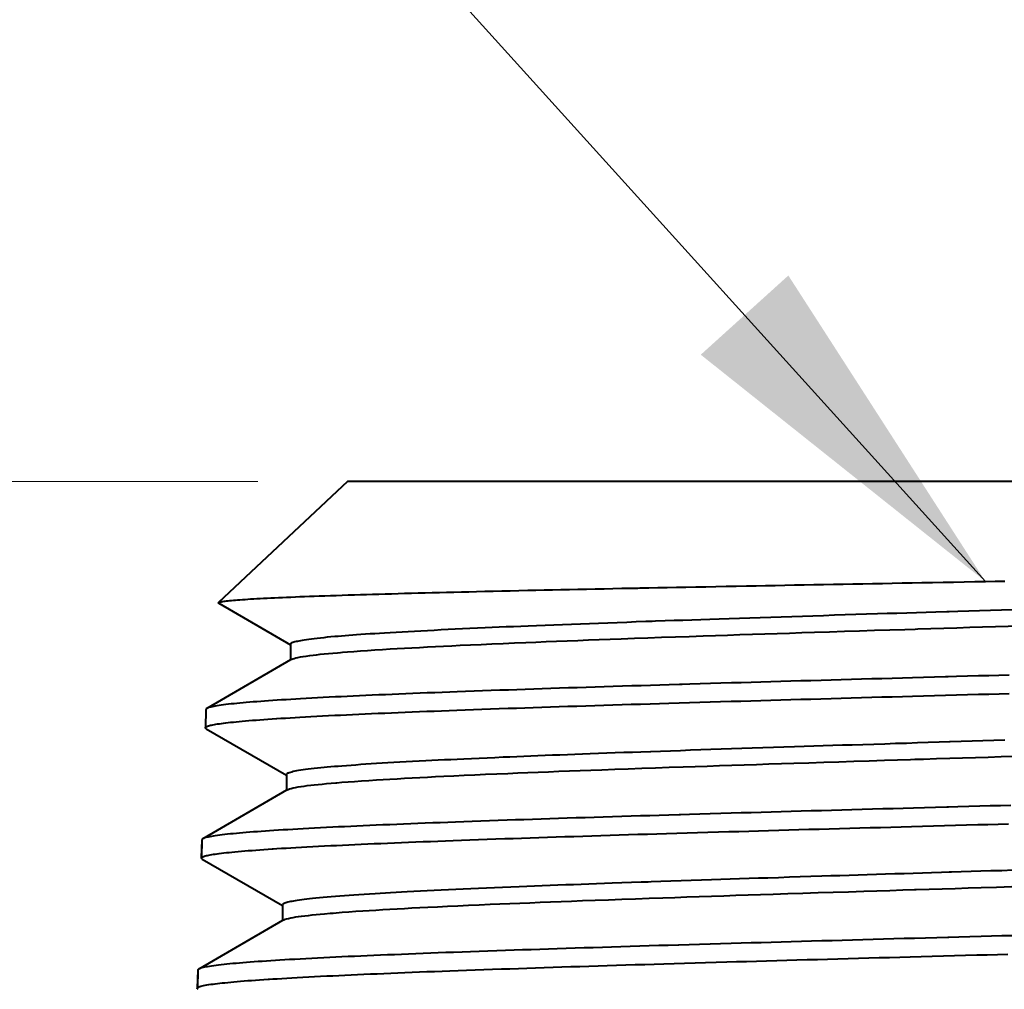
# Model space of a CAD drawing. Header units: millimetres. Extents: x 15 to 415, y 5 to 292.
# Tile 7 of 34: x 110.44 to 117.3, y 219.84 to 226.59. Entities that reach past the tile are written whole.
import ezdxf

# ---------------------------------------------------------------- set-up
doc = ezdxf.new("R2010")
doc.units = ezdxf.units.MM
doc.layers.add('Anmerkungen', color=7, linetype='Continuous')
doc.layers.add('Geometrien', color=7, linetype='Continuous')
doc.styles.add('Shapr1', font='txt', dxfattribs={"height": 3.3495})
doc.dimstyles.new('ISO-25', dxfattribs={"dimtxt": 2.5, "dimasz": 2.5, "dimexe": 1.25, "dimexo": 0.625, "dimtad": 1, "dimtxsty": 'Standard', "dimcen": 2.5, "dimadec": 0, "dimazin": 0, "dimtfac": 1, "dimtmove": 0, "dimatfit": 3, "dimfxl": 1, "dimarcsym": 0})

# ---------------------------------------------------------------- blocks, each defined once
blk = doc.blocks.new('*D4')
at = {"layer": 'Anmerkungen', "color": 0, "linetype": 'Continuous', "lineweight": 15}
for p, q in [((112.0994, 223.3777), (46.4421, 223.3777)), ((47.6921, 60.8777), (47.6921, 220.8777)), ((237.5353, 58.3777), (46.4421, 58.3777))]:
    blk.add_line(p, q, dxfattribs=at)
at = {"layer": 'Anmerkungen', "color": 0}
for points in [[(48.1088, 220.8777), (47.2754, 220.8777), (47.6921, 223.3777)], [(47.2754, 60.8777), (48.1088, 60.8777), (47.6921, 58.3777)]]:
    blk.add_solid(points, dxfattribs=at)
at = {"layer": 'Defpoints', "color": 0}
for p in [(47.6921, 223.3777), (112.7244, 223.3777), (238.1603, 58.3777)]:
    blk.add_point(p, dxfattribs=at)
at = {"layer": 'Anmerkungen', "color": 0, "lineweight": 15, "insert": (45.3173, 140.8777), "char_height": 3.3495, "attachment_point": 5, "rotation": 90, "style": 'Shapr1'}
blk.add_mtext('\\A1;330', dxfattribs=at)

msp = doc.modelspace()

# ---------------------------------------------------------------- linework, layer by layer
at = {"layer": 'Geometrien', "linetype": 'Continuous', "lineweight": 40}
for p, q in [((112.7244, 223.3777), (111.8255, 222.5331)), ((121.0962, 223.3777), (112.7244, 223.3777)), ((111.8271, 222.5285), (112.3272, 222.2394)), ((112.3272, 222.2433), (112.3272, 222.2394)), ((112.3272, 222.2394), (112.3272, 222.1339)), ((112.3272, 222.1339), (111.744, 221.7968)), ((112.3342, 222.138), (112.3272, 222.1339)), ((111.7379, 221.7899), (111.7339, 221.6625)), ((111.74, 221.6554), (112.2989, 221.3323)), ((112.2989, 221.3363), (112.2989, 221.3323)), ((112.2989, 221.3323), (112.2989, 221.2268)), ((112.2989, 221.2268), (111.7157, 220.8896)), ((112.3049, 221.2302), (112.2989, 221.2268)), ((112.306, 221.2308), (112.3049, 221.2302)), ((111.7097, 220.8828), (111.7057, 220.7554)), ((111.7102, 220.8848), (111.7063, 220.7574)), ((111.7101, 220.8808), (111.7063, 220.7574)), ((111.7061, 220.7534), (111.7057, 220.7554)), ((111.7118, 220.7483), (112.271, 220.425)), ((112.271, 220.429), (112.271, 220.425)), ((112.271, 220.425), (112.271, 220.3198)), ((112.271, 220.3198), (111.6875, 219.9824)), ((112.2777, 220.3236), (112.271, 220.3198)), ((111.6814, 219.9756), (111.6775, 219.8482)), ((111.6819, 219.9736), (111.678, 219.8502)), ((111.682, 219.9776), (111.6819, 219.9737)), ((111.6819, 219.9737), (111.6819, 219.9736)), ((111.6775, 219.8482), (111.6779, 219.85)), ((111.6779, 219.8462), (111.6775, 219.8482)), ((111.6779, 219.85), (111.678, 219.8502)), ((111.678, 219.8502), (111.678, 219.85))]:
    msp.add_line(p, q, dxfattribs=at)
at = {"layer": 'Geometrien', "linetype": 'Continuous', "lineweight": 40, "flags": 128}
for points in [[(114.7449, 222.6351), (114.7582, 222.6354), (114.8213, 222.6367), (114.8848, 222.6379), (114.9487, 222.6392), (115.013, 222.6405), (115.0777, 222.6417), (115.1473, 222.6431), (115.2173, 222.6444), (115.2877, 222.6458), (115.3586, 222.6472), (115.4298, 222.6485), (115.5012, 222.6499), (115.5676, 222.6512), (115.6341, 222.6524), (115.7009, 222.6537), (115.768, 222.6549), (115.8354, 222.6562), (115.9029, 222.6575), (115.9705, 222.6587), (116.0382, 222.66), (116.1061, 222.6613), (116.1742, 222.6625), (116.2425, 222.6638), (116.3108, 222.6651), (116.3792, 222.6663), (116.4476, 222.6676), (116.5161, 222.6688), (116.5848, 222.6701), (116.6535, 222.6714), (116.7223, 222.6726), (116.796, 222.674), (116.8696, 222.6754), (116.9433, 222.6767), (117.0171, 222.6781), (117.0908, 222.6795), (117.1645, 222.6808), (117.2325, 222.6821), (117.3004, 222.6833)], [(111.8255, 222.5331), (111.8272, 222.5343), (111.8298, 222.5355), (111.8333, 222.5367), (111.8376, 222.5379), (111.8428, 222.5391), (111.8489, 222.5403), (111.8558, 222.5415), (111.8637, 222.5427), (111.8724, 222.5439), (111.8819, 222.5451), (111.8924, 222.5463), (111.9037, 222.5475), (111.9158, 222.5487), (111.9288, 222.5499), (111.9427, 222.5511), (111.9582, 222.5523), (111.9745, 222.5536), (111.9918, 222.5548), (112.01, 222.5561), (112.0292, 222.5573), (112.0492, 222.5586), (112.0702, 222.5598), (112.092, 222.5611), (112.1149, 222.5624), (112.1386, 222.5636), (112.1632, 222.5649), (112.1887, 222.5661), (112.2151, 222.5674), (112.2423, 222.5686), (112.2705, 222.5699), (112.2996, 222.5711), (112.3295, 222.5724), (112.3603, 222.5737), (112.3919, 222.5749), (112.4244, 222.5762), (112.4578, 222.5774), (112.492, 222.5787), (112.5271, 222.58), (112.5655, 222.5813), (112.6049, 222.5827), (112.6452, 222.584), (112.6866, 222.5854), (112.7288, 222.5867), (112.772, 222.5881), (112.813, 222.5893), (112.8547, 222.5906), (112.8972, 222.5918), (112.9406, 222.5931), (112.9847, 222.5944), (113.0296, 222.5956), (113.0751, 222.5969), (113.1213, 222.5982), (113.1682, 222.5994), (113.216, 222.6007), (113.2644, 222.602), (113.3136, 222.6032), (113.3633, 222.6045), (113.4137, 222.6057), (113.4647, 222.607), (113.5165, 222.6083), (113.569, 222.6095), (113.6221, 222.6108), (113.6796, 222.6122), (113.7379, 222.6135), (113.7968, 222.6149), (113.8566, 222.6163), (113.917, 222.6176), (113.9781, 222.619), (114.0351, 222.6202), (114.0926, 222.6215), (114.1506, 222.6228), (114.2093, 222.624), (114.2685, 222.6253), (114.3281, 222.6265), (114.3882, 222.6278), (114.4487, 222.6291), (114.5097, 222.6303), (114.5712, 222.6316), (114.6331, 222.6329), (114.6955, 222.6341), (114.7449, 222.6351)], [(111.827, 222.5286), (111.826, 222.5292), (111.8248, 222.5305), (111.8246, 222.5318), (111.8255, 222.5331)], [(116.9132, 222.4702), (116.896, 222.4696), (116.82, 222.4672), (116.752, 222.4651), (116.6841, 222.4629), (116.6163, 222.4607), (116.5484, 222.4586), (116.4806, 222.4565), (116.4128, 222.4543), (116.3376, 222.4519), (116.2625, 222.4496), (116.1876, 222.4472), (116.1128, 222.4449), (116.0383, 222.4425), (115.9641, 222.4401), (115.8901, 222.4378), (115.8163, 222.4354), (115.7429, 222.433), (115.6698, 222.4307), (115.597, 222.4283), (115.5246, 222.4259), (115.4526, 222.4235), (115.3809, 222.4211), (115.3098, 222.4187), (115.2466, 222.4165), (115.1837, 222.4144), (115.1213, 222.4122), (115.0591, 222.41), (114.9973, 222.4079), (114.936, 222.4057), (114.8679, 222.4033), (114.844, 222.4024)], [(117.3516, 222.4842), (117.2758, 222.4818), (117.2, 222.4794), (117.1241, 222.4769), (117.0481, 222.4745), (116.972, 222.4721), (116.9132, 222.4702)], [(114.844, 222.4024), (114.8004, 222.4009), (114.7335, 222.3985), (114.6672, 222.3961), (114.6015, 222.3937), (114.5364, 222.3913), (114.4719, 222.389), (114.4081, 222.3866), (114.345, 222.3842), (114.2826, 222.3819), (114.2209, 222.3795), (114.16, 222.3772), (114.0997, 222.3748), (114.0403, 222.3724), (113.9816, 222.3701), (113.93, 222.368), (113.879, 222.3658), (113.8287, 222.3637), (113.7789, 222.3616), (113.7299, 222.3594), (113.6815, 222.3573), (113.6281, 222.3549), (113.5756, 222.3525), (113.524, 222.35), (113.4734, 222.3476), (113.4236, 222.3452), (113.3749, 222.3428), (113.3271, 222.3404), (113.2803, 222.3379), (113.2345, 222.3355), (113.1896, 222.3331), (113.1458, 222.3307), (113.103, 222.3284), (113.0613, 222.326), (113.0206, 222.3236), (112.981, 222.3212), (112.9465, 222.3191), (112.9129, 222.317), (112.8802, 222.3149), (112.8482, 222.3128), (112.8172, 222.3107), (112.7871, 222.3086), (112.7598, 222.3066), (112.7332, 222.3046), (112.7075, 222.3026), (112.6826, 222.3006), (112.6584, 222.2986), (112.6351, 222.2966), (112.6083, 222.2942), (112.5827, 222.2918), (112.5582, 222.2893), (112.535, 222.2869), (112.513, 222.2845), (112.4922, 222.282), (112.4726, 222.2796), (112.4542, 222.2772), (112.4371, 222.2748), (112.4211, 222.2723), (112.408, 222.2702), (112.3958, 222.268), (112.3846, 222.2659), (112.3743, 222.2638), (112.3651, 222.2616), (112.3569, 222.2595), (112.3489, 222.2571), (112.3421, 222.2548), (112.3366, 222.2524), (112.3324, 222.25), (112.3294, 222.2477), (112.3277, 222.2453), (112.3272, 222.2433)], [(116.6743, 222.3495), (116.694, 222.3501), (116.7845, 222.353), (116.8751, 222.3558), (116.9657, 222.3587), (117.0563, 222.3616), (117.1452, 222.3644), (117.234, 222.3672), (117.3227, 222.37), (117.4112, 222.3728), (117.5164, 222.3761), (117.6212, 222.3795), (117.7256, 222.3828), (117.8295, 222.3862), (117.933, 222.3895), (118.0359, 222.3928), (118.1336, 222.396), (118.2306, 222.3992), (118.327, 222.4024), (118.4228, 222.4056), (118.5178, 222.4088), (118.612, 222.412), (118.7053, 222.4152), (118.7633, 222.4172)], [(112.675, 222.1867), (112.6875, 222.1877), (112.7229, 222.1905), (112.7672, 222.1938), (112.8137, 222.1972), (112.8624, 222.2005), (112.9133, 222.2038), (112.9663, 222.2072), (113.0214, 222.2105), (113.0702, 222.2134), (113.1205, 222.2163), (113.1722, 222.2191), (113.2254, 222.222), (113.2801, 222.2248), (113.3351, 222.2276), (113.3914, 222.2304), (113.4491, 222.2333), (113.5081, 222.2361), (113.58, 222.2394), (113.6537, 222.2427), (113.7291, 222.2461), (113.8063, 222.2494), (113.8851, 222.2528), (113.9656, 222.2561), (114.0357, 222.259), (114.1069, 222.2618), (114.1793, 222.2647), (114.2526, 222.2675), (114.3271, 222.2704), (114.4011, 222.2732), (114.4761, 222.276), (114.5521, 222.2788), (114.6289, 222.2816), (114.7214, 222.285), (114.8151, 222.2883), (114.9099, 222.2917), (115.0058, 222.295), (115.1027, 222.2983), (115.2006, 222.3017), (115.285, 222.3045), (115.37, 222.3074), (115.4557, 222.3103), (115.5419, 222.3131), (115.6287, 222.316), (115.7144, 222.3188), (115.8006, 222.3216), (115.8872, 222.3244), (115.9741, 222.3272), (116.0781, 222.3306), (116.1825, 222.3339), (116.2874, 222.3372), (116.3925, 222.3406), (116.4979, 222.3439), (116.6035, 222.3473), (116.6743, 222.3495)], [(112.3341, 222.1379), (112.3368, 222.1393), (112.3434, 222.1421), (112.3518, 222.1449), (112.3639, 222.1482), (112.3785, 222.1516), (112.3955, 222.1549), (112.4149, 222.1583), (112.4367, 222.1616), (112.4609, 222.165), (112.4835, 222.1678), (112.5077, 222.1707), (112.5338, 222.1735), (112.5615, 222.1764), (112.5909, 222.1792), (112.6215, 222.1821), (112.6537, 222.1849), (112.675, 222.1867)], [(117.3301, 222.0285), (117.2589, 222.0265), (117.1877, 222.0245), (117.1164, 222.0225), (117.04, 222.0203), (116.9637, 222.0182), (116.9063, 222.0166)], [(115.0522, 221.9636), (115.0346, 221.9631), (114.9635, 221.9609), (114.8976, 221.9589), (114.8321, 221.9569), (114.767, 221.9549), (114.7022, 221.953), (114.6378, 221.951), (114.5738, 221.949), (114.5104, 221.947), (114.4475, 221.945), (114.385, 221.943), (114.3229, 221.941), (114.2613, 221.939), (114.2002, 221.937), (114.1397, 221.935), (114.0798, 221.933), (114.0203, 221.931), (113.9614, 221.929), (113.903, 221.927), (113.8451, 221.925), (113.7839, 221.9229), (113.7233, 221.9208), (113.6634, 221.9186), (113.6042, 221.9165), (113.5456, 221.9144), (113.4878, 221.9122), (113.4347, 221.9102), (113.3822, 221.9082), (113.3303, 221.9063), (113.2791, 221.9043), (113.2286, 221.9023), (113.1787, 221.9003), (113.1297, 221.8983), (113.0813, 221.8963), (113.0338, 221.8943), (112.9868, 221.8923), (112.9406, 221.8903), (112.8952, 221.8883), (112.8506, 221.8863), (112.8068, 221.8843), (112.7638, 221.8823), (112.7215, 221.8803), (112.6799, 221.8783), (112.6392, 221.8763), (112.5966, 221.8742), (112.5548, 221.8721), (112.5141, 221.8699), (112.4742, 221.8678), (112.4353, 221.8656), (112.3973, 221.8635), (112.3629, 221.8615), (112.3293, 221.8595), (112.2966, 221.8575), (112.2648, 221.8555), (112.2338, 221.8535), (112.2037, 221.8515), (112.1745, 221.8495), (112.1463, 221.8476), (112.119, 221.8456), (112.0925, 221.8436), (112.067, 221.8416), (112.0423, 221.8396), (112.0187, 221.8376), (111.996, 221.8356), (111.9742, 221.8336), (111.9533, 221.8316), (111.9334, 221.8296), (111.9144, 221.8276), (111.8951, 221.8255), (111.8769, 221.8233), (111.8599, 221.8212), (111.8439, 221.8191), (111.829, 221.8169), (111.8152, 221.8148), (111.803, 221.8127), (111.7919, 221.8107), (111.7817, 221.8086), (111.7726, 221.8065), (111.7646, 221.8045), (111.7576, 221.8024), (111.7517, 221.8003), (111.7468, 221.7983), (111.7439, 221.7968)], [(116.9063, 222.0166), (116.8873, 222.0161), (116.8107, 222.0139), (116.7342, 222.0118), (116.6577, 222.0097), (116.5865, 222.0077), (116.5154, 222.0057), (116.4444, 222.0037), (116.3733, 222.0017), (116.3024, 221.9997), (116.2315, 221.9977), (116.1609, 221.9957), (116.0904, 221.9937), (116.0201, 221.9917), (115.9499, 221.9897), (115.8798, 221.9877), (115.8099, 221.9857), (115.7404, 221.9837), (115.671, 221.9817), (115.6019, 221.9797), (115.533, 221.9778), (115.4643, 221.9758), (115.3959, 221.9738), (115.3229, 221.9716), (115.2504, 221.9695), (115.1782, 221.9673), (115.1062, 221.9652), (115.0522, 221.9636)], [(112.2314, 221.7262), (112.2598, 221.7281), (112.2916, 221.73), (112.3244, 221.732), (112.358, 221.734), (112.3925, 221.736), (112.4303, 221.7382), (112.4692, 221.7403), (112.509, 221.7425), (112.5499, 221.7446), (112.5917, 221.7467), (112.6345, 221.7489), (112.6752, 221.7509), (112.7166, 221.7529), (112.7589, 221.7549), (112.802, 221.7568), (112.8459, 221.7588), (112.8906, 221.7608), (112.936, 221.7628), (112.9822, 221.7648), (113.0291, 221.7668), (113.0768, 221.7688), (113.1252, 221.7708), (113.1744, 221.7728), (113.2242, 221.7748), (113.2747, 221.7768), (113.3259, 221.7788), (113.3778, 221.7808), (113.4304, 221.7828), (113.4837, 221.7848), (113.5415, 221.7869), (113.6, 221.7891), (113.6593, 221.7912), (113.7193, 221.7933), (113.7801, 221.7955), (113.8416, 221.7976), (113.8993, 221.7996), (113.9577, 221.8016), (114.0166, 221.8036), (114.0762, 221.8056), (114.1364, 221.8076), (114.197, 221.8096), (114.2581, 221.8116), (114.3196, 221.8136), (114.3817, 221.8156), (114.4444, 221.8176), (114.5075, 221.8196), (114.5711, 221.8216), (114.635, 221.8235), (114.6993, 221.8255), (114.7641, 221.8275), (114.8294, 221.8295), (114.8951, 221.8315), (114.9612, 221.8335), (115.0323, 221.8357), (115.1039, 221.8378), (115.1758, 221.8399), (115.2483, 221.8421), (115.3211, 221.8442), (115.3943, 221.8464), (115.4626, 221.8484), (115.5313, 221.8503), (115.6003, 221.8523), (115.6696, 221.8543), (115.7391, 221.8563), (115.8088, 221.8583), (115.8787, 221.8603), (115.9487, 221.8623), (116.019, 221.8643), (116.0895, 221.8663), (116.1602, 221.8683), (116.231, 221.8703), (116.3018, 221.8723), (116.3727, 221.8743), (116.4438, 221.8763), (116.515, 221.8783), (116.5864, 221.8803), (116.6577, 221.8823), (116.7342, 221.8844), (116.8107, 221.8865), (116.8872, 221.8887), (116.9639, 221.8908), (117.0405, 221.8929), (117.1172, 221.8951), (117.1472, 221.8959)], [(117.1472, 221.8959), (117.1884, 221.8971), (117.2596, 221.8991), (117.3308, 221.9011)], [(111.7439, 221.7968), (111.743, 221.7962), (111.7402, 221.7941), (111.7385, 221.792), (111.7379, 221.7899)], [(111.7339, 221.6625), (111.7344, 221.6644), (111.7358, 221.6662), (111.738, 221.6681), (111.741, 221.67), (111.745, 221.6718), (111.7497, 221.6737), (111.7554, 221.6756), (111.7619, 221.6774), (111.7692, 221.6793), (111.7774, 221.6811), (111.7865, 221.683), (111.7964, 221.6849), (111.8072, 221.6867), (111.8188, 221.6886), (111.8312, 221.6904), (111.8451, 221.6924), (111.8599, 221.6943), (111.8756, 221.6963), (111.8922, 221.6982), (111.9097, 221.7001), (111.9286, 221.7021), (111.9485, 221.7041), (111.9694, 221.7061), (111.9912, 221.7081), (112.0139, 221.7101), (112.0376, 221.7121), (112.0621, 221.7141), (112.0876, 221.7161), (112.114, 221.7181), (112.1414, 221.7201), (112.1697, 221.7221), (112.1989, 221.7241), (112.2289, 221.7261), (112.2314, 221.7262)], [(111.74, 221.6555), (111.7391, 221.6559), (111.7362, 221.6581), (111.7345, 221.6603), (111.7339, 221.6625)], [(116.9143, 221.563), (116.8431, 221.5608), (116.767, 221.5584), (116.6909, 221.5561), (116.6149, 221.5537), (116.539, 221.5514), (116.4631, 221.549), (116.3874, 221.5466), (116.3118, 221.5443), (116.2364, 221.5419), (116.1693, 221.5398), (116.1023, 221.5377), (116.0356, 221.5356), (115.9689, 221.5334), (115.9024, 221.5313), (115.8361, 221.5291), (115.762, 221.5267), (115.6882, 221.5243), (115.6147, 221.5219), (115.5416, 221.5195), (115.4689, 221.517), (115.3966, 221.5146), (115.3247, 221.5122), (115.2532, 221.5098), (115.1822, 221.5074), (115.1116, 221.505), (115.0416, 221.5026), (114.972, 221.5002), (114.9029, 221.4978), (114.8345, 221.4954), (114.8321, 221.4953)], [(117.2994, 221.5752), (117.2235, 221.5727), (117.1475, 221.5703), (117.0714, 221.5679), (116.9953, 221.5656), (116.9192, 221.5632), (116.9143, 221.563)], [(114.8321, 221.4953), (114.7665, 221.4931), (114.7064, 221.4909), (114.6468, 221.4888), (114.5876, 221.4867), (114.5289, 221.4846), (114.4707, 221.4825), (114.413, 221.4804), (114.3596, 221.4784), (114.3066, 221.4764), (114.2542, 221.4744), (114.2022, 221.4724), (114.1508, 221.4704), (114.0998, 221.4684), (114.0495, 221.4664), (113.9998, 221.4644), (113.9506, 221.4624), (113.9019, 221.4604), (113.8538, 221.4583), (113.8063, 221.4563), (113.7501, 221.4539), (113.6948, 221.4515), (113.6403, 221.449), (113.5868, 221.4466), (113.5341, 221.4442), (113.4879, 221.442), (113.4424, 221.4399), (113.3977, 221.4377), (113.3536, 221.4356), (113.3103, 221.4334), (113.2679, 221.4313), (113.2215, 221.429), (113.1762, 221.4266), (113.1319, 221.4242), (113.0886, 221.4219), (113.0464, 221.4195), (113.0052, 221.4171), (112.9651, 221.4148), (112.9261, 221.4124), (112.8882, 221.41), (112.8514, 221.4076), (112.8157, 221.4052), (112.7812, 221.4028), (112.7478, 221.4004), (112.7156, 221.398), (112.6845, 221.3956), (112.6577, 221.3934), (112.6319, 221.3913), (112.607, 221.3891), (112.5829, 221.387), (112.5599, 221.3848), (112.5377, 221.3826), (112.5142, 221.3802), (112.4918, 221.3778), (112.4706, 221.3754), (112.4506, 221.3731), (112.4319, 221.3707), (112.4143, 221.3683), (112.398, 221.3659), (112.3829, 221.3636), (112.369, 221.3612), (112.3563, 221.3589), (112.3449, 221.3565), (112.3348, 221.3541), (112.3259, 221.3518), (112.3182, 221.3494), (112.3119, 221.347), (112.3073, 221.3449), (112.3037, 221.3428), (112.3011, 221.3407), (112.2995, 221.3385), (112.2989, 221.3364), (112.2989, 221.3363)], [(116.6727, 221.4424), (116.7337, 221.4443), (116.8248, 221.4471), (116.916, 221.45), (117.0055, 221.4528), (117.095, 221.4556), (117.1844, 221.4584), (117.2738, 221.4612), (117.3799, 221.4646), (117.4858, 221.4679), (117.5913, 221.4713), (117.6965, 221.4746), (117.8013, 221.4779), (117.9056, 221.4813), (117.9944, 221.4841), (118.0827, 221.487), (118.1706, 221.4899), (118.2579, 221.4927), (118.3448, 221.4956), (118.4295, 221.4984), (118.5136, 221.5012), (118.5972, 221.504), (118.6801, 221.5068), (118.7739, 221.51)], [(112.6496, 221.2795), (112.6833, 221.2823), (112.727, 221.2856), (112.773, 221.2889), (112.8212, 221.2923), (112.8716, 221.2956), (112.9242, 221.299), (112.9709, 221.3018), (113.0192, 221.3047), (113.069, 221.3075), (113.1202, 221.3104), (113.173, 221.3133), (113.2263, 221.3161), (113.2809, 221.3189), (113.3369, 221.3217), (113.3942, 221.3245), (113.4642, 221.3278), (113.536, 221.3312), (113.6095, 221.3345), (113.6849, 221.3379), (113.7619, 221.3412), (113.8407, 221.3445), (113.9093, 221.3474), (113.9791, 221.3503), (114.0501, 221.3531), (114.1222, 221.356), (114.1955, 221.3588), (114.2684, 221.3616), (114.3424, 221.3645), (114.4173, 221.3673), (114.4932, 221.3701), (114.5847, 221.3734), (114.6775, 221.3768), (114.7714, 221.3801), (114.8665, 221.3834), (114.9626, 221.3868), (115.0598, 221.3901), (115.1437, 221.393), (115.2283, 221.3958), (115.3136, 221.3987), (115.3994, 221.4016), (115.4859, 221.4044), (115.5713, 221.4072), (115.6572, 221.41), (115.7437, 221.4128), (115.8305, 221.4156), (115.9345, 221.419), (116.0389, 221.4223), (116.1439, 221.4257), (116.2492, 221.429), (116.3549, 221.4324), (116.4609, 221.4357), (116.5517, 221.4386), (116.6426, 221.4414), (116.6727, 221.4424)], [(112.3056, 221.2307), (112.3109, 221.2333), (112.3199, 221.2367), (112.3314, 221.24), (112.3453, 221.2434), (112.3617, 221.2467), (112.3805, 221.25), (112.4017, 221.2534), (112.4218, 221.2562), (112.4436, 221.2591), (112.4671, 221.262), (112.4924, 221.2648), (112.5194, 221.2677), (112.5475, 221.2705), (112.5774, 221.2733), (112.6088, 221.2761), (112.6418, 221.2789), (112.6496, 221.2795)], [(116.907, 221.1095), (116.895, 221.1091), (116.8181, 221.107), (116.7411, 221.1049), (116.6642, 221.1027), (116.5926, 221.1007), (116.5211, 221.0987), (116.4497, 221.0967), (116.3782, 221.0947), (116.3069, 221.0927), (116.2356, 221.0908), (116.1646, 221.0888), (116.0937, 221.0868), (116.023, 221.0848), (115.9524, 221.0828), (115.8819, 221.0808), (115.8116, 221.0788), (115.7416, 221.0768), (115.6719, 221.0748), (115.6024, 221.0728), (115.533, 221.0708), (115.4639, 221.0688), (115.3951, 221.0668), (115.3218, 221.0647), (115.2488, 221.0626), (115.1761, 221.0604), (115.1037, 221.0583), (115.0413, 221.0564)], [(117.3403, 221.1215), (117.2687, 221.1195), (117.1971, 221.1175), (117.1254, 221.1156), (117.0486, 221.1134), (116.9718, 221.1113), (116.907, 221.1095)], [(115.0413, 221.0564), (115.0317, 221.0561), (114.9601, 221.054), (114.8938, 221.052), (114.8279, 221.05), (114.7624, 221.048), (114.6972, 221.046), (114.6324, 221.044), (114.5681, 221.042), (114.5043, 221.0401), (114.441, 221.0381), (114.3781, 221.0361), (114.3156, 221.0341), (114.2536, 221.0321), (114.1921, 221.0301), (114.1312, 221.0281), (114.0709, 221.0261), (114.0111, 221.0241), (113.9517, 221.0221), (113.8929, 221.0201), (113.8347, 221.0181), (113.7731, 221.016), (113.7121, 221.0139), (113.6518, 221.0117), (113.5922, 221.0096), (113.5332, 221.0074), (113.475, 221.0053), (113.4215, 221.0033), (113.3686, 221.0013), (113.3165, 220.9993), (113.2649, 220.9973), (113.214, 220.9953), (113.1638, 220.9933), (113.1144, 220.9913), (113.0657, 220.9894), (113.0178, 220.9874), (112.9705, 220.9854), (112.924, 220.9834), (112.8782, 220.9814), (112.8333, 220.9794), (112.7892, 220.9774), (112.7458, 220.9754), (112.7032, 220.9734), (112.6614, 220.9714), (112.6203, 220.9694), (112.5773, 220.9673), (112.5353, 220.9651), (112.4942, 220.963), (112.454, 220.9609), (112.4148, 220.9587), (112.3765, 220.9566), (112.3418, 220.9546), (112.308, 220.9526), (112.275, 220.9506), (112.2429, 220.9486), (112.2116, 220.9466), (112.1813, 220.9446), (112.1519, 220.9426), (112.1234, 220.9406), (112.0958, 220.9386), (112.0691, 220.9366), (112.0433, 220.9346), (112.0184, 220.9327), (111.9945, 220.9307), (111.9716, 220.9287), (111.9496, 220.9267), (111.9285, 220.9247), (111.9083, 220.9227), (111.8891, 220.9207), (111.8697, 220.9186), (111.8513, 220.9164), (111.834, 220.9143), (111.8178, 220.9121), (111.8027, 220.91), (111.7888, 220.9079), (111.7763, 220.9058), (111.7649, 220.9037), (111.7545, 220.9016), (111.7452, 220.8995), (111.737, 220.8975), (111.7299, 220.8954), (111.7238, 220.8933), (111.7188, 220.8912), (111.7157, 220.8896)], [(112.2058, 220.8191), (112.2311, 220.8207), (112.263, 220.8227), (112.2959, 220.8247), (112.3296, 220.8267), (112.3642, 220.8287), (112.4021, 220.8308), (112.4411, 220.833), (112.481, 220.8351), (112.522, 220.8372), (112.564, 220.8394), (112.6069, 220.8415), (112.6477, 220.8435), (112.6893, 220.8455), (112.7317, 220.8475), (112.775, 220.8495), (112.8191, 220.8515), (112.864, 220.8535), (112.9095, 220.8555), (112.9558, 220.8575), (113.0029, 220.8595), (113.0508, 220.8615), (113.0994, 220.8635), (113.1488, 220.8655), (113.1988, 220.8674), (113.2495, 220.8694), (113.3009, 220.8714), (113.353, 220.8734), (113.4059, 220.8754), (113.4594, 220.8774), (113.5174, 220.8796), (113.5762, 220.8817), (113.6357, 220.8838), (113.696, 220.886), (113.757, 220.8881), (113.8187, 220.8903), (113.8768, 220.8923), (113.9354, 220.8943), (113.9946, 220.8962), (114.0545, 220.8982), (114.1149, 220.9002), (114.1758, 220.9022), (114.2371, 220.9042), (114.299, 220.9062), (114.3613, 220.9082), (114.4243, 220.9102), (114.4877, 220.9122), (114.5516, 220.9142), (114.6158, 220.9162), (114.6805, 220.9182), (114.7456, 220.9202), (114.8112, 220.9222), (114.8772, 220.9242), (114.9436, 220.9262), (115.0151, 220.9283), (115.087, 220.9304), (115.1592, 220.9326), (115.2321, 220.9347), (115.3053, 220.9369), (115.3788, 220.939), (115.4475, 220.941), (115.5165, 220.943), (115.5858, 220.945), (115.6555, 220.947), (115.7254, 220.949), (115.7955, 220.951), (115.8657, 220.953), (115.9361, 220.955), (116.0067, 220.957), (116.0776, 220.959), (116.1486, 220.9609), (116.2198, 220.9629), (116.291, 220.9649), (116.3623, 220.9669), (116.4337, 220.9689), (116.5054, 220.9709), (116.5771, 220.9729), (116.6488, 220.9749), (116.7257, 220.9771), (116.8026, 220.9792), (116.8795, 220.9813), (116.9566, 220.9835), (117.0337, 220.9856), (117.1108, 220.9878), (117.1484, 220.9888)], [(117.1484, 220.9888), (117.1824, 220.9897), (117.254, 220.9917), (117.3256, 220.9937)], [(111.7097, 220.8828), (111.7101, 220.8809), (111.7101, 220.8808)], [(111.7157, 220.8896), (111.7149, 220.8891), (111.712, 220.887), (111.7103, 220.8849), (111.7102, 220.8848)], [(111.7063, 220.7574), (111.7075, 220.7591), (111.7097, 220.761), (111.7128, 220.7628), (111.7167, 220.7646), (111.7214, 220.7665), (111.727, 220.7683), (111.7335, 220.7702), (111.7408, 220.772), (111.749, 220.7739), (111.758, 220.7757), (111.7678, 220.7776), (111.7785, 220.7794), (111.7901, 220.7813), (111.8024, 220.7831), (111.8162, 220.7851), (111.8309, 220.787), (111.8466, 220.7889), (111.8631, 220.7909), (111.8805, 220.7928), (111.8994, 220.7948), (111.9193, 220.7968), (111.9401, 220.7988), (111.962, 220.8008), (111.9847, 220.8028), (112.0084, 220.8048), (112.033, 220.8067), (112.0586, 220.8087), (112.085, 220.8107), (112.1124, 220.8127), (112.1408, 220.8147), (112.17, 220.8167), (112.2001, 220.8187), (112.2058, 220.8191)], [(111.7057, 220.7554), (111.7062, 220.7572), (111.7063, 220.7574)], [(111.7117, 220.7483), (111.711, 220.7487), (111.708, 220.751), (111.7062, 220.7532), (111.7061, 220.7534)], [(116.9119, 220.6559), (116.8587, 220.6543), (116.7901, 220.6522), (116.726, 220.6502), (116.6619, 220.6482), (116.5979, 220.6462), (116.5338, 220.6443), (116.4698, 220.6423), (116.4059, 220.6403), (116.3422, 220.6382), (116.2786, 220.6362), (116.2151, 220.6342), (116.1517, 220.6322), (116.0884, 220.6302), (116.0252, 220.6282), (115.9498, 220.6257), (115.8745, 220.6233), (115.7996, 220.6209), (115.725, 220.6184), (115.6507, 220.616), (115.5846, 220.6139), (115.5188, 220.6117), (115.4533, 220.6096), (115.3879, 220.6074), (115.3229, 220.6053), (115.2583, 220.6031), (115.1868, 220.6008), (115.1158, 220.5984), (115.0452, 220.596), (114.9752, 220.5937), (114.9057, 220.5913), (114.8368, 220.589), (114.8172, 220.5883)], [(117.3546, 220.6696), (117.2781, 220.6672), (117.2015, 220.6649), (117.1331, 220.6628), (117.0646, 220.6606), (116.9961, 220.6585), (116.9274, 220.6564), (116.9119, 220.6559)], [(114.8172, 220.5883), (114.7684, 220.5866), (114.7006, 220.5842), (114.6334, 220.5819), (114.5668, 220.5795), (114.5119, 220.5775), (114.4574, 220.5755), (114.4034, 220.5735), (114.3498, 220.5715), (114.2967, 220.5695), (114.2441, 220.5675), (114.1883, 220.5653), (114.1332, 220.5631), (114.0786, 220.561), (114.0246, 220.5588), (113.9711, 220.5566), (113.9184, 220.5545), (113.8602, 220.5521), (113.8029, 220.5497), (113.7464, 220.5473), (113.6907, 220.5449), (113.636, 220.5425), (113.5821, 220.5401), (113.5291, 220.5378), (113.4771, 220.5354), (113.426, 220.5331), (113.3758, 220.5307), (113.3266, 220.5283), (113.2783, 220.526), (113.2311, 220.5236), (113.1848, 220.5213), (113.1396, 220.5189), (113.1002, 220.5168), (113.0616, 220.5146), (113.0238, 220.5125), (112.9868, 220.5104), (112.9507, 220.5082), (112.9155, 220.5061), (112.877, 220.5037), (112.8396, 220.5012), (112.8033, 220.4988), (112.7682, 220.4964), (112.7342, 220.494), (112.7014, 220.4916), (112.6696, 220.4891), (112.6391, 220.4867), (112.6097, 220.4843), (112.5815, 220.4819), (112.5544, 220.4795), (112.5286, 220.4772), (112.5039, 220.4748), (112.4804, 220.4724), (112.4582, 220.4701), (112.4393, 220.468), (112.4215, 220.4658), (112.4046, 220.4637), (112.3887, 220.4616), (112.3737, 220.4595), (112.3598, 220.4574), (112.3477, 220.4554), (112.3364, 220.4534), (112.3261, 220.4514), (112.3166, 220.4494), (112.308, 220.4474), (112.3003, 220.4454), (112.2936, 220.4434), (112.2877, 220.4414), (112.2827, 220.4394), (112.2786, 220.4373), (112.2753, 220.4353), (112.273, 220.4333), (112.2714, 220.4308), (112.271, 220.429)], [(112.6229, 220.3723), (112.6438, 220.374), (112.6871, 220.3774), (112.7326, 220.3807), (112.7804, 220.3841), (112.8303, 220.3874), (112.8748, 220.3903), (112.9208, 220.3931), (112.9684, 220.396), (113.0176, 220.3988), (113.0683, 220.4017), (113.1196, 220.4045), (113.1724, 220.4073), (113.2265, 220.4101), (113.2821, 220.4129), (113.35, 220.4163), (113.4199, 220.4196), (113.4915, 220.4229), (113.5651, 220.4263), (113.6403, 220.4296), (113.7174, 220.433), (113.7846, 220.4358), (113.853, 220.4387), (113.9227, 220.4415), (113.9934, 220.4444), (114.0654, 220.4473), (114.1371, 220.4501), (114.2098, 220.4529), (114.2836, 220.4557), (114.3584, 220.4585), (114.4487, 220.4618), (114.5403, 220.4652), (114.6332, 220.4685), (114.7273, 220.4719), (114.8226, 220.4752), (114.919, 220.4786), (115.0023, 220.4814), (115.0864, 220.4843), (115.1711, 220.4871), (115.2566, 220.49), (115.3426, 220.4928), (115.4278, 220.4957), (115.5135, 220.4985), (115.5997, 220.5013), (115.6863, 220.5041), (115.7901, 220.5074), (115.8945, 220.5108), (115.9994, 220.5141), (116.1049, 220.5174), (116.2107, 220.5208), (116.3169, 220.5241), (116.408, 220.527), (116.4993, 220.5298), (116.5907, 220.5327), (116.6716, 220.5352)], [(116.6716, 220.5352), (116.6823, 220.5356), (116.774, 220.5384), (116.864, 220.5412), (116.9541, 220.544), (117.0442, 220.5468), (117.1342, 220.5497), (117.2412, 220.553), (117.3481, 220.5563)], [(112.2776, 220.3235), (112.2805, 220.3251), (112.2887, 220.3284), (112.2993, 220.3318), (112.3124, 220.3351), (112.328, 220.3385), (112.3461, 220.3418), (112.3635, 220.3447), (112.3827, 220.3475), (112.4037, 220.3504), (112.4265, 220.3532), (112.451, 220.3561), (112.4768, 220.3589), (112.5042, 220.3617), (112.5333, 220.3645), (112.5641, 220.3673), (112.6028, 220.3707), (112.6229, 220.3723)], [(116.91, 220.2024), (116.9027, 220.2022), (116.8253, 220.2001), (116.748, 220.1979), (116.6706, 220.1958), (116.5987, 220.1938), (116.5268, 220.1918), (116.4549, 220.1898), (116.3831, 220.1878), (116.3113, 220.1858), (116.2397, 220.1838), (116.1682, 220.1818), (116.097, 220.1798), (116.0259, 220.1778), (115.9548, 220.1759), (115.8839, 220.1739), (115.8132, 220.1719), (115.7429, 220.1699), (115.6727, 220.1679), (115.6028, 220.1659), (115.5331, 220.1639), (115.4636, 220.1619), (115.3943, 220.1599), (115.3205, 220.1578), (115.2471, 220.1556), (115.174, 220.1535), (115.1012, 220.1514), (115.0302, 220.1493)], [(117.3503, 220.2146), (117.2784, 220.2126), (117.2064, 220.2106), (117.1343, 220.2086), (117.0571, 220.2065), (116.9799, 220.2043), (116.91, 220.2024)], [(115.0302, 220.1493), (115.0288, 220.1492), (114.9568, 220.1471), (114.8901, 220.1451), (114.8238, 220.1431), (114.7579, 220.1411), (114.6923, 220.1391), (114.6271, 220.1371), (114.5623, 220.1351), (114.4981, 220.1331), (114.4344, 220.1311), (114.3711, 220.1291), (114.3082, 220.1272), (114.2458, 220.1252), (114.184, 220.1232), (114.1227, 220.1212), (114.062, 220.1192), (114.0018, 220.1172), (113.9421, 220.1152), (113.8829, 220.1132), (113.8243, 220.1112), (113.7622, 220.1091), (113.7009, 220.1069), (113.6402, 220.1048), (113.5801, 220.1026), (113.5208, 220.1005), (113.4622, 220.0984), (113.4083, 220.0964), (113.3551, 220.0944), (113.3026, 220.0924), (113.2506, 220.0904), (113.1994, 220.0884), (113.1488, 220.0864), (113.0991, 220.0844), (113.0501, 220.0824), (113.0018, 220.0804), (112.9542, 220.0784), (112.9074, 220.0764), (112.8613, 220.0744), (112.816, 220.0724), (112.7716, 220.0705), (112.7279, 220.0685), (112.6849, 220.0665), (112.6428, 220.0645), (112.6014, 220.0625), (112.5581, 220.0604), (112.5157, 220.0582), (112.4743, 220.0561), (112.4338, 220.0539), (112.3943, 220.0518), (112.3557, 220.0497), (112.3207, 220.0477), (112.2866, 220.0457), (112.2534, 220.0437), (112.221, 220.0417), (112.1894, 220.0397), (112.1588, 220.0377), (112.1292, 220.0357), (112.1004, 220.0337), (112.0726, 220.0317), (112.0456, 220.0297), (112.0196, 220.0277), (111.9945, 220.0257), (111.9704, 220.0237), (111.9472, 220.0217), (111.925, 220.0198), (111.9037, 220.0178), (111.8833, 220.0158), (111.8639, 220.0138), (111.8442, 220.0116), (111.8256, 220.0095), (111.8081, 220.0074), (111.7917, 220.0052), (111.7765, 220.0031), (111.7623, 220.0009), (111.7495, 219.9988), (111.7379, 219.9967), (111.7273, 219.9946), (111.7178, 219.9925), (111.7094, 219.9904), (111.7021, 219.9883), (111.6959, 219.9862), (111.6908, 219.9841), (111.6874, 219.9824)], [(112.1803, 219.9119), (112.2025, 219.9134), (112.2344, 219.9153), (112.2673, 219.9173), (112.3011, 219.9193), (112.3358, 219.9213), (112.3739, 219.9235), (112.413, 219.9256), (112.4531, 219.9278), (112.4942, 219.9299), (112.5363, 219.932), (112.5793, 219.9342), (112.6203, 219.9362), (112.662, 219.9382), (112.7046, 219.9401), (112.748, 219.9421), (112.7923, 219.9441), (112.8373, 219.9461), (112.883, 219.9481), (112.9295, 219.9501), (112.9767, 219.9521), (113.0248, 219.9541), (113.0736, 219.9561), (113.1232, 219.9581), (113.1734, 219.9601), (113.2243, 219.9621), (113.2759, 219.9641), (113.3283, 219.9661), (113.3813, 219.9681), (113.4351, 219.9701), (113.4933, 219.9722), (113.5523, 219.9743), (113.6121, 219.9765), (113.6726, 219.9786), (113.7339, 219.9808), (113.7959, 219.9829), (113.8542, 219.9849), (113.9131, 219.9869), (113.9726, 219.9889), (114.0327, 219.9909), (114.0934, 219.9929), (114.1546, 219.9949), (114.2162, 219.9969), (114.2783, 219.9989), (114.341, 220.0009), (114.4042, 220.0029), (114.4679, 220.0049), (114.5321, 220.0068), (114.5966, 220.0088), (114.6616, 220.0108), (114.727, 220.0128), (114.7929, 220.0148), (114.8592, 220.0168), (114.9259, 220.0188), (114.9978, 220.021), (115.07, 220.0231), (115.1427, 220.0252), (115.2158, 220.0274), (115.2894, 220.0295), (115.3633, 220.0317), (115.4324, 220.0337), (115.5017, 220.0356), (115.5714, 220.0376), (115.6414, 220.0396), (115.7116, 220.0416), (115.7821, 220.0436), (115.8527, 220.0456), (115.9234, 220.0476), (115.9944, 220.0496), (116.0656, 220.0516), (116.1371, 220.0536), (116.2086, 220.0556), (116.2802, 220.0576), (116.3519, 220.0596), (116.4237, 220.0616), (116.4957, 220.0636), (116.5678, 220.0656), (116.6399, 220.0676), (116.7172, 220.0697), (116.7945, 220.0718), (116.8719, 220.074), (116.9494, 220.0761), (117.0269, 220.0782), (117.1044, 220.0804), (117.1499, 220.0817)], [(117.1499, 220.0817), (117.1764, 220.0824), (117.2484, 220.0844), (117.3204, 220.0864)], [(111.6814, 219.9756), (111.6818, 219.9737), (111.6819, 219.9736)], [(111.6874, 219.9824), (111.6867, 219.982), (111.6838, 219.9799), (111.6821, 219.9778), (111.682, 219.9776)], [(111.678, 219.8502), (111.6782, 219.8505), (111.6803, 219.8528), (111.6836, 219.8551), (111.6884, 219.8574), (111.6944, 219.8598), (111.7018, 219.8621), (111.7105, 219.8644), (111.7205, 219.8667), (111.7318, 219.869), (111.7445, 219.8713), (111.7584, 219.8736), (111.7737, 219.8759), (111.7874, 219.8778), (111.802, 219.8797), (111.8175, 219.8816), (111.834, 219.8835), (111.8513, 219.8854), (111.8702, 219.8874), (111.8901, 219.8894), (111.911, 219.8914), (111.9328, 219.8934), (111.9556, 219.8954), (111.9793, 219.8974), (112.004, 219.8994), (112.0295, 219.9014), (112.056, 219.9034), (112.0835, 219.9054), (112.1119, 219.9074), (112.1412, 219.9094), (112.1714, 219.9114), (112.1803, 219.9119)], [(111.6834, 219.8412), (111.6829, 219.8415), (111.6798, 219.8438), (111.678, 219.846), (111.6779, 219.8462)]]:
    msp.add_lwpolyline(points, dxfattribs=at)

# ---------------------------------------------------------------- dimensions: what is measured, and where the dimension line sits
at = {"layer": 'Anmerkungen', "linetype": 'Continuous', "lineweight": 15}
dim = msp.add_linear_dim(base=(47.6921, 223.3777), p1=(238.1603, 58.3777), p2=(112.7244, 223.3777), angle=90, dimstyle='ISO-25', override={"dimscale": 1, "dimgap": 0.7, "dimdec": 2, "dimlfac": 2, "dimrnd": 0.01, "dimzin": 8, "dimdsep": 44, "dimtxsty": 'Shapr1', "dimse1": 0, "dimse2": 0, "dimadec": 2, "dimtol": 0, "dimlim": 0, "dimtp": 0, "dimtm": 0, "dimtfac": 0.6, "dimtdec": 8, "dimfrac": 2, "dimtolj": 1, "dimlwd": 15, "dimlwe": 15}, dxfattribs=at)
dim.commit()
dim.dimension.update_dxf_attribs({"geometry": '*D4', "text_midpoint": (47.6921, 140.8777), "dimtype": 160})

# ---------------------------------------------------------------- leaders
msp.add_leader([(117.1645, 222.6808), (102.2213, 239.2054)], dimstyle='ISO-25', dxfattribs=at)

doc.saveas('drawing.dxf')
